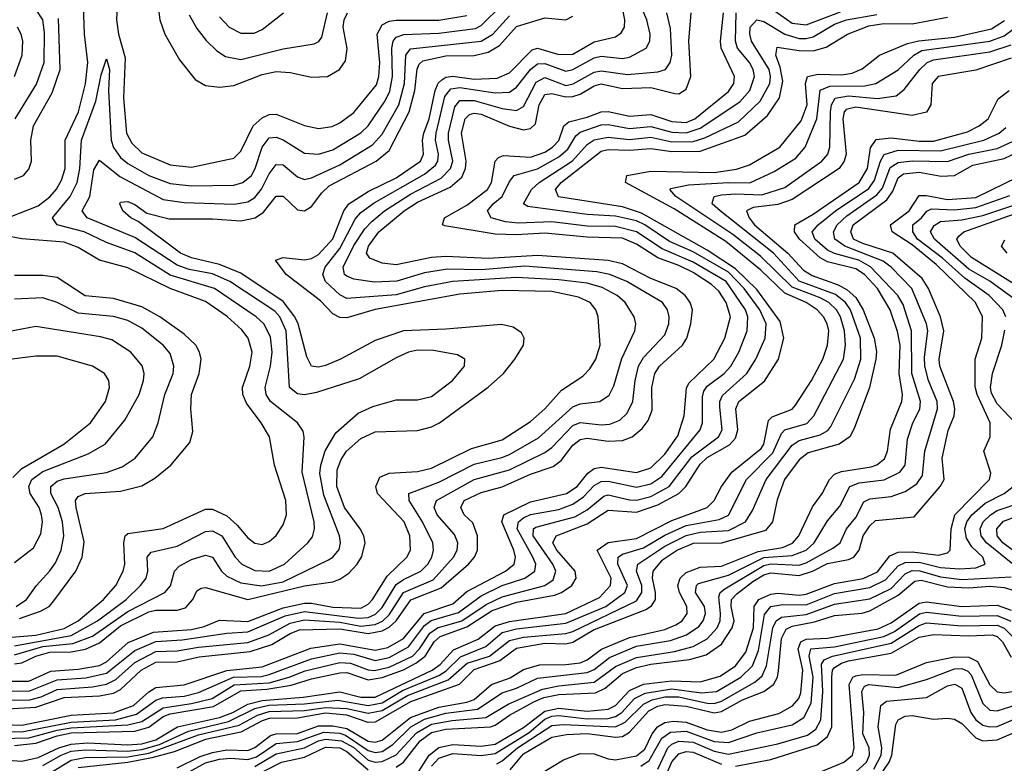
# Model space of a CAD drawing. Header units: inches. Extents: x 884549 to 1028252, y 526810 to 653624.
# Tile 60 of 256: x 942264 to 945051, y 536927 to 539031. Entities that reach past the tile are written whole.
import ezdxf

# ---------------------------------------------------------------- set-up
doc = ezdxf.new("R2010")
doc.units = ezdxf.units.IN
doc.header["$MEASUREMENT"] = 0
doc.layers.add('A9543', color=7, linetype='Continuous')

msp = doc.modelspace()

# ---------------------------------------------------------------- linework, layer by layer
at = {"layer": 'A9543', "color": 5}
for points, elevation in [([(942645.3, 539150), (942661, 539030), (942674.6, 538990), (942716.9, 538916.9), (942761.1, 538861.2), (942790, 538844.7), (942830, 538839.5), (942870, 538844.4), (942950, 538875.7), (942990, 538883.9), (943030, 538881.3), (943090, 538867.7), (943135.8, 538870), (943169.3, 538890), (943185.9, 538914.2), (943190.7, 538949.3), (943179.8, 539010), (943182.2, 539030), (943192.1, 539050)], 3120), ([(942541.7, 539110), (942538.6, 539030), (942543.7, 538990), (942562.5, 538922.5), (942558.5, 538810), (942567, 538710), (942581.3, 538681.3), (942610, 538654), (942690, 538619.9), (942750, 538613.3), (942870, 538638.5), (942890, 538659), (942925.2, 538730), (942950, 538752.7), (942970, 538762.5), (942990, 538763.5), (943070, 538731.7), (943110, 538722.4), (943148.1, 538728.1), (943170, 538738.4), (943210, 538768), (943273.7, 538846.3), (943280.8, 538870), (943283.7, 538910), (943276.1, 538990), (943290, 539015.9), (943310, 539026.3), (943330, 539029), (943450, 539029.3), (943530, 539042.3)], 3080), ([(942230, 537158.5), (942290, 537158.5), (942352.3, 537187.7), (942430, 537193.3), (942490, 537203.1), (942510, 537213.4), (942571.4, 537268.6), (942642.6, 537297.4), (942750, 537305.3), (942786, 537314), (942830, 537331.7), (942910, 537328.1), (943010, 537366.6), (943070, 537379.4), (943090, 537379.8), (943150, 537368), (943230, 537366), (943250, 537376.5), (943262.7, 537390), (943304.1, 537455.9), (943359.7, 537510), (943370.6, 537530), (943368.5, 537570), (943351.9, 537610), (943277.1, 537690), (943272.1, 537710), (943283.7, 537736.3), (943310, 537747.8), (943390, 537752.1), (943430, 537761.8), (943542.9, 537817.1), (943630, 537842.3), (943710, 537893.3), (943750, 537929.3), (943798, 537982), (943857.8, 538022.2), (943877.5, 538042.5), (943894.6, 538070), (943907.2, 538110), (943901.3, 538190), (943894.9, 538210), (943878.5, 538230), (943845.7, 538245.7), (943770, 538261.3), (943630, 538264.2), (943510, 538253.7), (943270, 538210.5), (943190, 538187), (943170, 538188.4), (943150, 538198.6), (943115.6, 538235.6), (943018.5, 538310), (942988.3, 538350), (943010, 538357.4), (943070, 538350.9), (943090, 538355.3), (943110, 538366.6), (943150, 538410.8), (943181.7, 538490), (943195.7, 538510), (943250, 538544.2), (943330, 538582.8), (943398.7, 538630), (943407.4, 538650), (943404.5, 538690), (943408.2, 538710), (943422.7, 538750), (943439.9, 538830), (943448.6, 538851.4), (943459, 538861), (943470, 538867.7), (943490, 538870.7), (943550, 538862), (943615.1, 538864.9), (943650, 538880.2), (943714.5, 538945.5), (943730, 538950.3), (943790, 538932.3), (943830, 538933.1), (943890, 538967.9), (943950, 538982.3), (943966.8, 538993.2), (943976.2, 539010), (943976.9, 539030), (943965.9, 539085.9)], 2980), ([(942231.6, 537131.6), (942290, 537131.1), (942370, 537162.6), (942451.9, 537168.1), (942510, 537181.6), (942590, 537245.4), (942650, 537270.9), (942724.1, 537275.8), (942850, 537295.2), (942910, 537298.2), (943015.9, 537344.1), (943070, 537356.1), (943223.1, 537336.9), (943250, 537339.5), (943271.1, 537348.9), (943290, 537367.5), (943330, 537432.1), (943350, 537446.8), (943399.7, 537470), (943419.6, 537490), (943430.5, 537510), (943435.6, 537530), (943433.2, 537550), (943404.4, 537610), (943366.2, 537670), (943365.2, 537690), (943450, 537722.1), (943550, 537772.7), (943628.6, 537791.4), (943650, 537800.7), (943732.5, 537847.5), (943830, 537935.7), (943850, 537943.4), (943905.7, 537950), (943932, 537968), (943945.5, 537994.5), (943968, 538072), (944005, 538150), (944008.3, 538170), (944003.4, 538190), (943978.1, 538230), (943954.8, 538250), (943912.9, 538272.9), (943870, 538285.6), (943790, 538295), (943670, 538301.1), (943490, 538290.1), (943410, 538274.8), (943330, 538252.4), (943190, 538241.8), (943170, 538252.2), (943129.9, 538290), (943121.9, 538310), (943128.6, 538330), (943170, 538383.1), (943214, 538466), (943230, 538485.4), (943267.2, 538512.8), (943410, 538593.2), (943440.9, 538619.1), (943447.9, 538630), (943449.6, 538650), (943440.5, 538690), (943442.6, 538710), (943467, 538813), (943484.6, 538835.4), (943510, 538839.2), (943610, 538823.8), (943650, 538825.7), (943670, 538839.7), (943710, 538890), (943730, 538905.4), (943750, 538907.1), (943810, 538884.9), (943830, 538890), (943890, 538922.5), (943910, 538927.6), (943970, 538921), (943990, 538924.3), (944036.9, 538950), (944047.3, 538970), (944048.4, 538990), (944038.7, 539030), (944012.9, 539092.9)], 2960), ([(942179.2, 538450), (942316.3, 538503.7), (942350, 538529.1), (942368.5, 538551.5), (942383, 538577), (942392.8, 538610), (942392.6, 538690), (942430.5, 538770), (942450.7, 538849.3), (942456.8, 538910), (942447.3, 538990), (942444.9, 539070)], 3080), ([(942190, 537037.4), (942270, 537034.6), (942410, 537062.3), (942530, 537069.7), (942586.4, 537090), (942630, 537129.2), (942650, 537141.3), (942730, 537148.8), (942850.9, 537189.1), (942950, 537199.4), (943088.1, 537251.9), (943170, 537264.2), (943270, 537247), (943306, 537254), (943350, 537279.6), (943409.3, 537350.7), (943490, 537377.6), (943530, 537413.1), (943639, 537470), (943663.3, 537490), (943667.2, 537510), (943662.2, 537530), (943629, 537610), (943634.1, 537630), (943710, 537666.6), (943811.8, 537690), (943841.8, 537710), (943872.4, 537747.6), (943890, 537761.2), (943910, 537764.4), (944010, 537749), (944050, 537762.3), (944090, 537801.2), (944127, 537853), (944145, 537910), (944151.5, 537988.5), (944157.9, 538002.1), (944228.7, 538070), (944259.9, 538130), (944275.8, 538190), (944263.9, 538230), (944242.5, 538262.5), (944221.8, 538281.8), (944170, 538314.9), (944130, 538334.8), (944070, 538356.5), (944010, 538395.5), (943970, 538412.6), (943870, 538415.1), (943750, 538427), (943670, 538421.7), (943610, 538423.9), (943467.4, 538447.4), (943461.2, 538450), (943466.2, 538470), (943530, 538505.9), (943588.1, 538550), (943599.2, 538570), (943609.5, 538630.5), (943619.3, 538640.7), (943633.6, 538646.4), (943710, 538641.6), (943750, 538656.3), (943772.3, 538670), (943790, 538688.7), (943803.9, 538730), (943818, 538742), (943870, 538754.9), (943910, 538770.4), (943930, 538770.8), (943990, 538757.4), (944050, 538762.4), (944110, 538743), (944150, 538740), (944175.2, 538750), (944270, 538827.7), (944285.2, 538850), (944287.4, 538870), (944249.7, 538950), (944247.8, 538970), (944255.8, 539050)], 2880), ([(942203.2, 537016.8), (942270, 537015.3), (942410, 537043), (942535.7, 537050), (942594.5, 537065.5), (942650, 537105.2), (942668, 537112), (942730, 537116.7), (942770, 537126.8), (942869.5, 537170.5), (942947.4, 537172.6), (942970, 537177.7), (943090, 537222.3), (943170, 537239), (943210, 537235), (943270, 537217.5), (943310, 537225.6), (943364.1, 537255.9), (943410, 537316.1), (943428.9, 537331.1), (943506.4, 537353.6), (943570, 537400.6), (943630, 537429.4), (943693.5, 537450), (943722, 537470), (943724.5, 537490), (943716.8, 537510), (943672.2, 537590), (943676.3, 537610), (943690, 537621), (943710, 537630.7), (943790, 537644.9), (943830, 537659.5), (943859.8, 537680.2), (943890, 537712.5), (943910, 537724.4), (943930, 537725), (944010, 537708.1), (944050, 537717.2), (944081.5, 537738.5), (944189.5, 537870), (944196.6, 537890), (944196.3, 537963.7), (944200.7, 537979.3), (944210, 537994), (944257.4, 538030), (944276.5, 538050), (944299.5, 538090), (944322.9, 538150), (944324.5, 538190), (944318, 538210), (944263.1, 538290), (944170, 538344.8), (944082.2, 538382.2), (944010, 538430.8), (943950, 538445.2), (943870, 538446.6), (943770, 538458.8), (943675, 538455), (943638.8, 538458.8), (943598.5, 538470), (943588.4, 538490), (943604, 538510), (943629.8, 538530.2), (943650, 538572.7), (943663.7, 538590), (943730, 538608.7), (943790, 538642.8), (943815.5, 538664.5), (943838.2, 538701.8), (943850, 538712.5), (943910, 538733.3), (943930, 538734.1), (943990, 538723.2), (944050, 538728.8), (944110, 538712.8), (944150, 538710.5), (944190, 538724.1), (944301.8, 538798.2), (944330.2, 538830), (944343.4, 538870), (944340.3, 538890), (944330, 538909.9), (944295.5, 538950), (944289.8, 538970), (944292.2, 539050)], 2860), ([(942230, 537080.3), (942310, 537085.5), (942390, 537112.7), (942490, 537117.3), (942530, 537125.1), (942550, 537135.8), (942608.2, 537190), (942650, 537212.4), (942710, 537213.7), (942772.4, 537227.6), (942916.9, 537243.1), (942977.5, 537262.5), (943030, 537293.8), (943056.1, 537303.9), (943170, 537306.9), (943250, 537294.2), (943290, 537301.1), (943310, 537311.8), (943329.8, 537330), (943370.9, 537389.1), (943457.2, 537422.8), (943534.6, 537490), (943551.1, 537510), (943559.4, 537530), (943559.4, 537570), (943546.8, 537606.8), (943522.5, 537630), (943513.1, 537650), (943522.5, 537670), (943570, 537693.2), (943630, 537709.2), (943710, 537744.5), (943774, 537766.1), (943796.7, 537783.3), (943830, 537826.7), (943850, 537843), (943870, 537846.6), (943930, 537837.8), (943970, 537839.8), (943997.3, 537850), (944026.2, 537873.8), (944043.1, 537896.9), (944053.8, 537926.2), (944053.5, 537990), (944061.6, 538030), (944075.3, 538050), (944140.2, 538110), (944151.8, 538130), (944164, 538170), (944168, 538210), (944161.5, 538230), (944147.2, 538250), (944121.9, 538270), (944050, 538298.3), (943970, 538339.6), (943930, 538349.4), (943730, 538363.6), (943590, 538355.4), (943470, 538360.9), (943430, 538357.6), (943330, 538336.9), (943290, 538341.7), (943255.6, 538355.6), (943246.1, 538370), (943251.1, 538390), (943280.5, 538430), (943352.6, 538490), (943390, 538514.3), (943482.8, 538557.2), (943515.3, 538584.7), (943526, 538610), (943527.3, 538630), (943514.8, 538710), (943524.8, 538750), (943537.4, 538762.6), (943550, 538766.6), (943570, 538763), (943650, 538729.6), (943690, 538719.2), (943710, 538722.6), (943724.2, 538735.8), (943734.8, 538790), (943750, 538818.6), (943770, 538821.9), (943810, 538812.7), (943830, 538813.5), (943850, 538819.6), (943890, 538843.6), (943910, 538848.9), (943970, 538835.9), (944050, 538839.2), (944118.4, 538821.6), (944130, 538821.1), (944150, 538834.2), (944163.4, 538870), (944157.4, 538970), (944164.2, 539050)], 2920), ([(942230, 537105.4), (942293.4, 537106.6), (942325.4, 537114.6), (942370, 537135.1), (942470, 537142.8), (942510, 537150.2), (942535.9, 537164.1), (942590, 537212.1), (942650, 537242.8), (942710, 537245.1), (942770, 537255.5), (942910, 537268.5), (942969.6, 537290), (943030, 537323.3), (943070, 537332.2), (943170, 537325.5), (943230, 537314.7), (943270, 537319.4), (943290.9, 537329.1), (943310, 537346.7), (943350.6, 537409.4), (943434.6, 537445.4), (943492.1, 537510), (943501.9, 537530), (943504, 537550), (943494.4, 537574.4), (943446, 537630), (943437.2, 537650), (943443.8, 537670), (943550, 537729.2), (943650, 537757.1), (943750, 537805.6), (943770, 537820.5), (943830, 537882.5), (943850, 537890.8), (943910, 537884.2), (943933.9, 537886.1), (943962.3, 537897.7), (943982.9, 537917.1), (943999, 537950), (944005.8, 538010), (944015.8, 538050), (944030, 538075.2), (944090, 538138.8), (944101.2, 538170), (944102.1, 538190), (944097.1, 538210), (944083.4, 538230), (943982.3, 538290), (943933.9, 538310), (943897.5, 538317.5), (943693.4, 538333.4), (943570, 538322.5), (943475.3, 538324.7), (943410, 538314.6), (943331.2, 538291.3), (943267.9, 538287.9), (943210, 538296.1), (943190, 538305.1), (943183.6, 538310), (943179.8, 538330), (943210, 538391.8), (943241.2, 538438.8), (943260.4, 538459.6), (943296.5, 538490), (943370, 538537.4), (943457.3, 538582.7), (943483.8, 538610), (943490.2, 538630), (943477.5, 538690), (943477.9, 538710), (943495.9, 538784.1), (943510, 538801.6), (943550, 538802), (943630, 538779.4), (943670, 538773.4), (943690, 538785.1), (943726, 538854), (943750, 538867.1), (943810, 538844.7), (943831, 538849), (943890, 538882.2), (943910, 538886.1), (943984.2, 538875.8), (944070, 538883.5), (944091.6, 538890), (944105.2, 538910), (944109.6, 538930), (944105.8, 539005.8), (944095.3, 539050)], 2940), ([(942250, 537258.6), (942410, 537288.4), (942484.9, 537330), (942565.2, 537390), (942606.5, 537430), (942621.8, 537450), (942626.5, 537470), (942624.6, 537510), (942636.2, 537523.8), (942710, 537540.8), (942790, 537582.9), (942810, 537584.2), (942836.3, 537570), (942874.1, 537510), (942892.9, 537490), (942930, 537471.7), (942969.9, 537470), (943013.7, 537490), (943079.6, 537550), (943092.5, 537567.5), (943098.3, 537590), (943097.5, 537610), (943063.7, 537750), (943069.4, 537849.4), (943066.5, 537866.5), (943050.6, 537890), (942973.9, 537950), (942962.1, 537970), (942958.8, 537990), (942973.8, 538050), (942978.6, 538090), (942973.6, 538133.6), (942954.7, 538170), (942933.5, 538190), (942815.1, 538270), (942690, 538307.7), (942590, 538370.6), (942510, 538399.8), (942446.7, 538430), (942370.7, 538450), (942357.3, 538470), (942407, 538530), (942426.8, 538570), (942434.2, 538610), (942439.2, 538690), (942480.1, 538799.9), (942494.7, 538874.7), (942510, 538920.2), (942518.3, 538890), (942515.8, 538830), (942523.4, 538690), (942530, 538668.8), (942550, 538640.9), (942570, 538623.7), (942630, 538589.8), (942690, 538566.8), (942750, 538560.2), (942870, 538562.7), (942896.1, 538570), (942919.8, 538590), (942930.9, 538610), (942950, 538670.1), (942970, 538696.4), (942990, 538698.6), (943010, 538690.4), (943070, 538653.2), (943110, 538650.1), (943150, 538662.9), (943230, 538710.4), (943250, 538730.1), (943298.7, 538801.3), (943312, 538828), (943319.4, 538870), (943317.8, 538950), (943321, 538970), (943330, 538981.4), (943351.1, 538988.9), (943450, 538992.2), (943554.1, 539005.9), (943570, 539014.1), (943630, 539072.4)], 3060), ([(942251.9, 538750), (942311.5, 538848.5), (942333.9, 538910), (942334.4, 538994.4), (942329.3, 539030), (942310, 539060.6)], 3140), ([(942744.2, 539044.2), (942765.5, 539005.5), (942792.1, 538972.1), (942822.6, 538942.6), (942847, 538927), (942890, 538918.5), (943010, 538947.9), (943097.8, 538962.2), (943111.1, 538968.9), (943119, 538981), (943135.1, 539050)], 3140), ([(942830, 539039.2), (942856.6, 539010), (942890, 538992.6), (942927.6, 538992.4), (942950, 539002.5), (943010.7, 539050)], 3160), ([(944386.2, 539066.2), (944450, 539021.3), (944490, 539016.1), (944587.4, 539052.6)], 2860), ([(942150, 536941.3), (942270, 536932.5), (942317, 536943), (942374.6, 536970), (942410, 536980.6), (942456, 536984), (942570, 536978.4), (942610, 536981.5), (942650, 536992.6), (942710.7, 537029.3), (942830, 537055.8), (942867, 537070), (942910, 537094.2), (942950, 537104), (943066.6, 537113.4), (943170, 537129.2), (943230, 537113.9), (943270, 537113.8), (943432, 537190), (943454, 537206), (943492.1, 537247.9), (943561.9, 537278.1), (943610, 537315.8), (943650, 537328.2), (943810, 537350.8), (943904.6, 537395.4), (943936.2, 537430), (943938.2, 537450), (943898.7, 537530), (943930, 537551.8), (944010, 537562.4), (944110, 537613.8), (944210, 537650.4), (944229.3, 537670), (944250.3, 537710), (944279.6, 537750), (944362.2, 537817.8), (944370.2, 537830), (944383.2, 537896.8), (944393.3, 537906.7), (944450, 537929.1), (944459.9, 537940.1), (944505.1, 538010), (944537.2, 538070), (944549.9, 538110), (944553.6, 538150), (944549.7, 538170), (944539.1, 538190), (944520.8, 538210), (944490.3, 538230), (944430, 538256.9), (944362, 538322), (944262.9, 538402.9), (944115.9, 538495.9), (943978.5, 538570), (943982, 538590), (944050, 538602.1), (944230, 538598.1), (944292.4, 538607.6), (944330, 538619.9), (944415.3, 538670), (944475.4, 538744.6), (944492.7, 538790), (944488.2, 538850), (944494, 538870), (944523.4, 538876.6), (944590, 538874.6), (944620.4, 538879.6), (944648, 538892), (944697.2, 538930), (944777, 538963), (944808.9, 538971.1), (944910, 538981.4), (945014.7, 539005.3), (945051.3, 539028.7)], 2780), ([(942210, 536997.1), (942290, 536998.2), (942370, 537020.4), (942410, 537026.9), (942570, 537035.2), (942610, 537045.3), (942670, 537083.9), (942750, 537095.5), (942809.2, 537110), (942871.4, 537148.6), (942970, 537154.5), (943026.9, 537170), (943071.8, 537188.2), (943170, 537211.6), (943200.4, 537210), (943250, 537190.8), (943268.8, 537188.8), (943310, 537198.2), (943376, 537230), (943395.5, 537250), (943425.1, 537294.9), (943446.3, 537310), (943515.3, 537330), (943584.2, 537375.8), (943630, 537397.6), (943750.4, 537429.6), (943774.4, 537445.6), (943781.7, 537470), (943772.8, 537490), (943717.6, 537570), (943718.6, 537590), (943725, 537595), (943835.6, 537624.4), (943870, 537644.2), (943917.3, 537682.7), (943930, 537686.5), (943990, 537672.1), (944010, 537671.5), (944050, 537681.4), (944102.4, 537710), (944166.1, 537793.9), (944242.2, 537850), (944252.6, 537870), (944245.6, 537934.4), (944245.9, 537950), (944253, 537967), (944322.1, 538030), (944347.6, 538070), (944374.3, 538130), (944376.6, 538170), (944358.9, 538210), (944314.8, 538270), (944270, 538315.9), (944170, 538373.4), (944103.2, 538403.2), (944033.6, 538450), (944010, 538461.1), (943950, 538474.3), (943870, 538479.6), (943702.3, 538502.3), (943689.9, 538510), (943712.2, 538550), (943734.8, 538570), (943828.2, 538631.8), (943870, 538677.2), (943890, 538690.6), (943930, 538698.2), (943990, 538691.4), (944050, 538697.9), (944110, 538684.8), (944170, 538685.6), (944203.6, 538696.4), (944298.4, 538741.6), (944360.1, 538799.9), (944386.7, 538850), (944388.9, 538870), (944384.9, 538890), (944335.1, 538970), (944330.5, 538990), (944331.1, 539010), (944349.9, 539030), (944370, 539025.7), (944430, 538989.3), (944470, 538977.6), (944490, 538977.2), (944510, 538982.1), (944570, 539018), (944603.8, 539030), (944690, 539045.6)], 2840), ([(942250, 537233.7), (942330, 537257.2), (942414.3, 537265.7), (942470, 537286.4), (942570, 537355.7), (942675.3, 537410), (942691.2, 537428.8), (942702.6, 537470), (942716, 537484), (942750, 537503.5), (942790, 537515.6), (942810, 537509.5), (942835.4, 537470), (942850, 537456.1), (942890, 537436.8), (942948.4, 537428.4), (943010, 537440.4), (943137.7, 537502.3), (943150.5, 537510), (943168.2, 537531.8), (943172.2, 537550), (943169.6, 537570), (943125.1, 537685.1), (943113.8, 537746.2), (943116.2, 537770), (943129.1, 537810.9), (943158.5, 537861.5), (943222.5, 537917.5), (943263.9, 537936.1), (943330, 537955), (943390, 537954.7), (943430, 537964.8), (943489.1, 538010), (943523.5, 538050), (943524, 538070), (943502.8, 538082.8), (943434.9, 538094.9), (943390, 538095.6), (943364.9, 538090), (943330, 538073.9), (943225.2, 538014.8), (943104.1, 537975.9), (943070, 537969.6), (943050, 537972.4), (943027.6, 537990), (943018.3, 538150), (943000.9, 538190), (942986.2, 538206.2), (942859.3, 538290), (942810, 538311.3), (942744.2, 538324.2), (942710, 538335.8), (942590, 538414.6), (942455.5, 538470), (942441.4, 538490), (942462.7, 538530), (942474, 538606), (942490, 538632.8), (942547.3, 538587.3), (942670, 538521.7), (942730, 538513.1), (942871.6, 538508.4), (942910, 538515.6), (942930, 538527.5), (942948.9, 538551.1), (942970, 538594.2), (942990, 538620.8), (943010, 538619.9), (943050, 538585.6), (943070, 538578.7), (943090, 538582.9), (943170, 538619.8), (943263.1, 538676.9), (943290, 538706.9), (943337.5, 538790), (943353.5, 538850), (943356.7, 538930), (943370, 538948.2), (943570.1, 538969.9), (943602.8, 538990), (943650, 539041.2)], 3040), ([(942250, 537208.2), (942270, 537211), (942310, 537230), (942350, 537241.4), (942410, 537242.4), (942450.5, 537249.5), (942490, 537267), (942550, 537315.8), (942630, 537354.8), (942650, 537360), (942710, 537359.5), (942733.4, 537366.6), (942754.3, 537390), (942765.5, 537414.5), (942777.8, 537422.2), (942790, 537423.7), (942910, 537390), (943070, 537428.8), (943150, 537440.5), (943170, 537447.3), (943195.8, 537464.2), (943219.3, 537490), (943232.2, 537512.2), (943241.9, 537550), (943238.4, 537570), (943227.5, 537590), (943183.3, 537650), (943161.7, 537710), (943162.9, 537757.1), (943173.8, 537786.2), (943189, 537810), (943230, 537845.9), (943270, 537864.5), (943390, 537868.7), (943430, 537878.6), (943452.1, 537890), (943590, 537991), (943633.1, 538030), (943665.9, 538070), (943689.9, 538110), (943692.2, 538130), (943684.4, 538144.4), (943660.4, 538160.4), (943628.1, 538168.1), (943470, 538154.6), (943350, 538150.4), (943270, 538123.3), (943172.2, 538070), (943130, 538052), (943110, 538047.1), (943090, 538049.9), (943076.7, 538076.7), (943052.6, 538170), (943043.2, 538190), (943010, 538233), (942890, 538313.5), (942830, 538337.9), (942750, 538356.7), (942719.1, 538370), (942599.6, 538459.6), (942579.1, 538470), (942555.9, 538490), (942547.2, 538510), (942550, 538514.3), (942570, 538516.4), (942590, 538507.8), (942623.7, 538483.7), (942687.1, 538467.1), (942810, 538467.3), (942890, 538461.8), (942930.8, 538470), (942953.8, 538486.2), (942990, 538531), (943010, 538531.5), (943050, 538492.8), (943070, 538490.1), (943090, 538502.4), (943118.9, 538541.1), (943139.6, 538560.4), (943272.8, 538630), (943310, 538660.4), (943366.2, 538770), (943382.3, 538830), (943389.4, 538890.6), (943395, 538905), (943405.3, 538914.7), (943470, 538928.5), (943550, 538929.7), (943590, 538938.5), (943622.4, 538957.6), (943670, 539011.3), (943750, 539036.4), (943810, 539030.1), (943830, 539040.9)], 3020), ([(942250, 536976.7), (942310, 536983.7), (942370, 537004.4), (942410, 537012.6), (942590, 537017.1), (942630, 537028.9), (942670, 537058.7), (942690, 537066.7), (942812.3, 537087.7), (942890, 537131.7), (942963.9, 537136.1), (943032.7, 537147.3), (943090, 537165.5), (943170, 537182.5), (943190, 537183.3), (943250, 537162.5), (943290, 537169), (943350, 537191.2), (943384.9, 537210), (943411.7, 537230), (943437.3, 537270), (943454.3, 537285.7), (943530, 537312.9), (943601, 537359), (943670, 537382.4), (943777.6, 537402.4), (943797.6, 537410), (943827, 537430), (943839.4, 537450), (943836.6, 537470), (943784, 537530), (943773.2, 537550), (943782.9, 537570), (943870, 537604), (943930, 537643.1), (944010, 537637.2), (944070, 537658), (944129.9, 537690), (944149.8, 537710.2), (944190, 537773.4), (944210, 537791.9), (944272.7, 537827.3), (944290, 537847), (944296.3, 537870), (944291.1, 537930), (944299, 537950), (944372, 538008), (944411.2, 538070), (944426.4, 538130), (944416.7, 538176.7), (944350, 538267), (944290, 538325.8), (944210, 538378.4), (944023.5, 538483.5), (943970, 538500.9), (943789.1, 538529.1), (943780.6, 538550), (943796.9, 538570), (943910, 538658.6), (943930, 538663), (943990, 538661.1), (944050, 538666.6), (944110, 538657.3), (944190, 538658.5), (944316.4, 538703.6), (944380.1, 538759.9), (944414.4, 538810), (944423.6, 538856.4), (944416.5, 538896.5), (944403.9, 538930), (944407.5, 538952.5), (944470, 538943.3), (944510, 538942.9), (944546.7, 538953.3), (944606.5, 538990), (944666.9, 539013.1), (944710, 539020), (944790, 539018.9), (944890, 539038.3)], 2820), ([(942250, 538579), (942274.8, 538590), (942290, 538607.3), (942297.4, 538630), (942296.1, 538690), (942303.6, 538730), (942356.1, 538823.9), (942378.5, 538890), (942374.3, 539034.3)], 3120), ([(942249.3, 538870), (942271.6, 538930), (942272.9, 538970), (942268.8, 538990), (942258.2, 539010)], 3160), ([(942330, 536920.1), (942381.5, 536950), (942410, 536960.5), (942450, 536965.1), (942570, 536961.1), (942610, 536965.3), (942660.1, 536979.9), (942742.1, 537017.9), (942854.8, 537045.2), (942930, 537081.2), (942969, 537091), (943070, 537094.5), (943165, 537105), (943250, 537090.5), (943290, 537097.8), (943347.5, 537132.5), (943450, 537174.6), (943471.6, 537188.4), (943511.8, 537228.2), (943583.2, 537256.8), (943630, 537296.4), (943670, 537307), (943810, 537322.7), (943922.6, 537370), (943977.1, 537410), (943984, 537430), (943956.8, 537490), (943957.9, 537510), (943970, 537518.4), (944030, 537535.8), (944090, 537572.3), (944150, 537599.7), (944243.8, 537616.3), (944270, 537629), (944321.4, 537730), (944395.3, 537804.7), (944420, 537860), (944430, 537870.5), (944491.5, 537888.5), (944511.5, 537910), (944595.2, 538070), (944601.1, 538110), (944598.7, 538150), (944587.2, 538190), (944575.6, 538210), (944554.5, 538230), (944530, 538243.6), (944450, 538273.8), (944361.1, 538361.1), (944282.7, 538422.7), (944121.1, 538530), (944104.4, 538550), (944107.1, 538552.9), (944156.6, 538563.4), (944270, 538570.4), (944330.8, 538569.2), (944399.1, 538600.9), (944460.9, 538639.1), (944487.5, 538670), (944520.5, 538750), (944530, 538831.5), (944557.2, 538842.8), (944656, 538843.9), (944687.5, 538850), (944750, 538889.1), (944794.6, 538930), (944816.9, 538943.1), (945010, 538970.3), (945050, 538984.8), (945075.9, 539004.1)], 2760), ([(942350, 536899), (942410, 536935.7), (942450, 536942.6), (942570, 536944.7), (942630, 536955.1), (942770, 537006.7), (942885.1, 537034.9), (942937, 537063), (942970, 537073.3), (943070, 537075.9), (943130, 537084.9), (943190, 537081.9), (943250, 537068.3), (943290, 537075.8), (943362, 537118), (943477.1, 537162.9), (943530.3, 537209.7), (943594.1, 537230), (943650, 537274.2), (943690, 537283.9), (943810, 537294), (943830, 537299.6), (944010, 537386.4), (944024.4, 537410), (944024.4, 537430), (944010.2, 537470), (944014, 537490), (944090, 537540.5), (944150, 537570.9), (944190, 537580.3), (944270, 537585.5), (944318.3, 537610), (944338.3, 537641.7), (944376.9, 537730), (944450, 537827), (944470, 537839.6), (944530, 537855.6), (944551.2, 537868.7), (944560, 537880), (944626.7, 538013.3), (944644.6, 538070), (944643.8, 538130), (944615.8, 538210), (944601.6, 538230), (944573, 538253), (944470, 538290.9), (944397.2, 538370), (944247, 538490), (944223.7, 538510), (944224.6, 538515.4), (944229.9, 538530), (944250, 538535), (944290, 538538.2), (944364.7, 538535.3), (944430, 538556.2), (944534.6, 538630), (944551.6, 538650), (944557.1, 538670), (944558.5, 538770), (944561.3, 538790), (944571.7, 538808.3), (944610, 538815.3), (944692.2, 538807.8), (944744.3, 538815.7), (944767, 538833), (944811.5, 538890), (944832.7, 538910), (944850, 538917), (945010, 538939.8), (945070, 538959.8)], 2740), ([(945070, 538921.8), (944970, 538887.5), (944863.7, 538870), (944846.6, 538850), (944843.1, 538790), (944830, 538768.9), (944790, 538759.2), (944630, 538783), (944603.4, 538776.6), (944597.5, 538770), (944593.4, 538750), (944603.2, 538650), (944597.1, 538630), (944583.1, 538610), (944450, 538522.2), (944410, 538508.2), (944340.3, 538499.7), (944321.3, 538490), (944328.6, 538470), (944343.4, 538450), (944438.2, 538370), (944482.4, 538322.4), (944506.5, 538306.5), (944580.2, 538280.2), (944606.2, 538266.2), (944630, 538244.2), (944651.2, 538210), (944682.4, 538130), (944688.5, 538091.5), (944687.1, 538070), (944668.9, 537990), (944626, 537874), (944613.2, 537850), (944583, 537830), (944495.3, 537804.7), (944470, 537785.7), (944428.4, 537730), (944408, 537672), (944394.6, 537610), (944374.9, 537585.1), (944250, 537549.7), (944170, 537548.6), (944125.9, 537530), (944080.3, 537499.7), (944056, 537470), (944054.4, 537450), (944062.8, 537410), (944062.3, 537390), (944050.5, 537370), (944038, 537362), (943890, 537304.1), (943830, 537268.2), (943810, 537263.5), (943750, 537265.4), (943670, 537251.7), (943623.3, 537216.7), (943549.3, 537190.7), (943507.5, 537150), (943370, 537100.8), (943270, 537042.9), (943250, 537041.8), (943190, 537062.7), (943130, 537068.2), (943050, 537054.4), (942970, 537053.1), (942950, 537047.1), (942890, 537014.2), (942790, 536993.6), (942701, 536959), (942638.3, 536941.7), (942570, 536928.5), (942430, 536913.8)], 2720), ([(942710, 536913.9), (942774.6, 536945.4), (942810, 536957.1), (942850, 536964.4), (942910, 536963.2), (942930, 536970.9), (942974.5, 537005.5), (942990, 537010.3), (943050, 537011.1), (943110, 537032.6), (943150, 537032.9), (943190, 537024.8), (943250, 536988.9), (943270, 536985.9), (943290, 536991.6), (943370, 537056.6), (943450, 537085.8), (943530, 537100), (943550, 537107.5), (943599.3, 537150), (943651.8, 537168.2), (943690, 537192.3), (943735.2, 537204.8), (943810, 537205.8), (943850, 537211.3), (943870, 537219.6), (943910.5, 537249.5), (943990, 537282.9), (944090, 537305.4), (944121.5, 537318.5), (944138.8, 537330), (944153.1, 537350), (944152.1, 537370), (944131.4, 537410), (944127, 537430), (944133, 537450), (944150, 537466.1), (944190, 537481.6), (944250, 537484.6), (944354.4, 537525.6), (944422.7, 537537.3), (944451, 537549), (944469.2, 537570), (944507.9, 537652.1), (944535.2, 537690), (944556.3, 537730), (944570, 537744.5), (944590, 537752.7), (944674.2, 537765.8), (944690, 537771.3), (944711.9, 537788.1), (944720.4, 537810), (944728.2, 537871.8), (944760.2, 537950), (944762.2, 537970), (944753.4, 538030), (944755.6, 538110), (944748, 538148), (944727.3, 538210), (944691.7, 538270), (944655.4, 538310), (944630, 538325.7), (944550, 538345.1), (944530, 538356.5), (944471.2, 538410), (944456.5, 538430), (944457.8, 538450), (944510, 538480.5), (944640.3, 538570), (944663.4, 538610), (944672, 538668), (944687.9, 538692.1), (944730, 538696.6), (944810, 538687.2), (944850, 538687.4), (944946.4, 538713.6), (944979.2, 538730), (945004.5, 538750), (945033.7, 538806.3), (945064.7, 538830)], 2680), ([(942727, 536893), (942790, 536927.9), (942830, 536938.5), (942861.1, 536941.1), (942910, 536937.1), (942934.7, 536945.3), (942990, 536983), (943050, 536988.3), (943125.3, 537014.7), (943170, 537011.5), (943186.2, 537006.2), (943250, 536962.8), (943270, 536957.2), (943290, 536960.2), (943320.3, 536979.7), (943371, 537030), (943410, 537051.9), (943470, 537068.1), (943560.2, 537079.7), (943630, 537125.5), (943670, 537138.8), (943730, 537167.4), (943870, 537183.8), (943890, 537192.4), (943933.7, 537226.3), (944010, 537257.7), (944106.4, 537273.6), (944151.2, 537290), (944186.2, 537313.8), (944198.3, 537330), (944205, 537350), (944202.2, 537370), (944177.2, 537410), (944179.4, 537430), (944185, 537435), (944270, 537458.9), (944370, 537508.9), (944450, 537514.2), (944490, 537529.6), (944512.3, 537550), (944550, 537612.5), (944585.6, 537654.4), (944613.1, 537710), (944639.6, 537720.4), (944711.1, 537728.9), (944755.3, 537750), (944770.5, 537770), (944776.4, 537843.6), (944791.9, 537890), (944811.2, 537928.8), (944813.3, 537950), (944789.2, 538030), (944787.8, 538150), (944764.7, 538224.7), (944749.5, 538250), (944671.8, 538331.8), (944639.1, 538350), (944570, 538368.8), (944550, 538378.3), (944514.5, 538410), (944507, 538430), (944524.1, 538450), (944572.9, 538490), (944666.8, 538553.2), (944683, 538577), (944700, 538630), (944711.1, 538648.9), (944750, 538661.5), (944870, 538659.4), (944992.3, 538690), (945035.9, 538710), (945054.7, 538725.3)], 2660), ([(942930, 536917.4), (942990, 536953.7), (943070, 536970.3), (943110, 536990.5), (943130, 536995.3), (943175.4, 536990), (943210, 536970.8), (943250, 536935.6), (943270, 536930), (943290, 536931.6), (943329.7, 536950.3), (943387.5, 537012.5), (943430, 537036.9), (943487.8, 537047.8), (943583.5, 537056.5), (943646.4, 537093.6), (943743.8, 537136.2), (943790, 537146.1), (943890, 537155.8), (943950, 537200.9), (944010, 537226.3), (944117, 537243), (944170, 537257.5), (944210, 537278.3), (944238.2, 537310), (944246.3, 537330), (944247.8, 537350), (944242.8, 537397.2), (944247, 537410), (944260, 537420), (944370, 537486.2), (944390, 537491), (944470, 537487.5), (944490, 537493.7), (944565, 537535), (944586.4, 537550), (944603.9, 537590), (944630, 537622.5), (944653.2, 537666.8), (944670, 537675.3), (944730, 537681.9), (944770, 537695.6), (944802.9, 537717.1), (944819.5, 537740.5), (944825.6, 537810), (944861.6, 537930), (944861, 537950), (944836.3, 538010), (944825.3, 538050), (944824.4, 538075.6), (944834, 538150), (944830.8, 538170), (944788.7, 538270), (944730, 538330.8), (944707.7, 538347.7), (944599.2, 538390), (944571.5, 538410), (944566.8, 538430), (944577.9, 538450), (944604.6, 538475.4), (944690, 538534.8), (944705.7, 538554.3), (944727.5, 538612.5), (944750, 538626.6), (944790, 538631.1), (944890, 538629), (944950, 538650.2), (945030, 538666.4), (945073.7, 538686.3)], 2640), ([(943330, 536915.4), (943350, 536930), (943397.8, 536990), (943430, 537014), (943470, 537023.5), (943596.9, 537030), (943610, 537034), (943650, 537062.3), (943719.4, 537100.6), (943747.6, 537112.4), (943790, 537120.9), (943894, 537126), (943921.3, 537138.7), (943970, 537180.4), (944010, 537198.1), (944050, 537207.2), (944159.6, 537220.4), (944206.8, 537233.2), (944250, 537263.9), (944280.7, 537310), (944286.2, 537330), (944277.3, 537370), (944279, 537390), (944293.5, 537406.5), (944339, 537441), (944370, 537459.7), (944390, 537465.4), (944470, 537458), (944507.7, 537470), (944550, 537491.6), (944610, 537502.9), (944624.4, 537510), (944639.7, 537530), (944651.3, 537570), (944670, 537598.7), (944686.1, 537613.9), (944795.7, 537624.3), (944869.3, 537710), (944880.4, 537730), (944874.5, 537790), (944892.2, 537867.8), (944908.6, 537910), (944910.2, 537930), (944906.5, 537950), (944868, 538050), (944866, 538070), (944879.3, 538150), (944870, 538190), (944836.3, 538270), (944818.5, 538298.5), (944734.9, 538370), (944650, 538397.2), (944624.3, 538410), (944615.9, 538430), (944623.2, 538450), (944718.6, 538521.4), (944734.9, 538545.1), (944750, 538583.6), (944765.7, 538594.3), (944810, 538599.5), (944872, 538588), (944910, 538589.4), (944961.4, 538618.6), (945050, 538637.8), (945110, 538666.2)], 2620), ([(943371.1, 536868.9), (943422.8, 536950), (943450, 536971.7), (943490, 536980), (943570, 536974.7), (943610, 536980.7), (943690, 537028), (943750, 537073.8), (943790, 537082.1), (943870, 537074.4), (943930, 537079.4), (943950.3, 537089.7), (943990, 537132.6), (944030, 537150.3), (944110, 537160.3), (944190, 537157), (944246.8, 537173.2), (944290, 537202.3), (944318.9, 537241.1), (944341.1, 537310), (944342.3, 537370), (944356.1, 537390), (944390, 537405.4), (944410, 537408.1), (944470, 537402.5), (944490, 537405), (944570, 537435.5), (944650.8, 537449.2), (944692.1, 537467.9), (944726.8, 537513.2), (944750, 537523.7), (944790, 537524.9), (944864.2, 537515.8), (944890, 537522.5), (944897.5, 537530), (944900.4, 537590), (944910.4, 537630), (945008.9, 537730), (945012.2, 537747.8), (944992.9, 537810), (945010.6, 537850), (945010.4, 537890), (944973.7, 537970), (944968.2, 537991.8), (944967.9, 538070), (944987.2, 538130), (944988.6, 538190), (944969.3, 538230), (944857.8, 538337.9), (944790, 538393.5), (944733.2, 538430), (944728.4, 538450), (944781.5, 538490), (944810, 538532.9), (944830, 538533.7), (944890, 538522), (944970, 538527.5), (945090, 538585.6)], 2580), ([(945054.6, 538190), (945046.6, 538210), (945007.4, 538250), (944939.2, 538299.2), (944875.7, 538355.7), (944805.1, 538410), (944792, 538430), (944791.7, 538450), (944816.6, 538470), (944831.2, 538488.8), (944844.6, 538495.4), (944910, 538493.1), (944970, 538499), (945066.4, 538533.6)], 2560), ([(945117.9, 538257.9), (944957.6, 538357.6), (944926, 538390), (944916.5, 538410), (944921.6, 538418.4), (944935.8, 538430), (945230, 538534.7)], 2520), ([(945079.8, 538239.8), (945010, 538290.5), (944950, 538325.2), (944853.1, 538410), (944842, 538430), (944851.8, 538448.2), (944870, 538459.3), (944930, 538464), (944990, 538476.3), (945089.1, 538510)], 2540), ([(942230, 537282.4), (942310, 537289.6), (942390, 537307.8), (942429.4, 537330), (942501.9, 537390), (942536.8, 537430), (942556.9, 537470), (942561.9, 537490), (942558.8, 537550), (942563.1, 537570), (942570, 537576.5), (942670, 537591), (942790, 537646.1), (942810, 537645.7), (942850, 537626.9), (942880.1, 537600.1), (942910, 537564.2), (942930, 537549), (942950, 537546), (942970, 537553.8), (942990, 537571.1), (943010, 537601.3), (943019.1, 537630), (943017.1, 537670), (942985.6, 537770), (942971.2, 537850), (942947.9, 537890), (942906, 537946), (942895.5, 537970), (942894.9, 537990), (942915.8, 538050), (942922.6, 538090), (942910.6, 538130), (942892.9, 538152.9), (942851.3, 538191.3), (942790, 538233.1), (942689.8, 538269.8), (942570, 538328.9), (942490, 538349.9), (942430, 538386), (942390, 538400.8), (942270.2, 538410.2), (942220.3, 538420.3)], 3080), ([(945058.5, 538370), (945042.5, 538390), (945051.9, 538408.1)], 2480), ([(942263.8, 537336.2), (942323.2, 537356.8), (942347.5, 537370), (942357.8, 537382.2), (942423.1, 537470), (942440.7, 537510), (942446.9, 537553.1), (942424.2, 537650), (942422.5, 537670), (942430, 537681.3), (942450, 537690.1), (942550, 537696.9), (942610, 537712), (942646.6, 537733.4), (942691.9, 537770), (942745.4, 537834.6), (942754.1, 537865.9), (942748.3, 537930), (942750.3, 537970), (942772.4, 538030), (942777.6, 538070), (942773.5, 538090), (942762.8, 538110), (942730, 538141.2), (942660.4, 538190), (942610, 538218.2), (942530, 538242.1), (942450, 538249.4), (942370, 538301.1), (942330, 538307), (942250, 538307.1)], 3120), ([(942254.5, 537370), (942283.9, 537390), (942311.7, 537430), (942350, 537471.2), (942365.9, 537494.1), (942381.8, 537530), (942389.3, 537570), (942385.5, 537610), (942373.6, 537650), (942352.7, 537690), (942352.3, 537710), (942370, 537724.6), (942390, 537731.8), (942510.2, 537749.8), (942554.7, 537765.3), (942591.1, 537790), (942640.7, 537850), (942656.4, 537890), (942675.2, 537970), (942698.3, 538030), (942700.8, 538050), (942690, 538086.2), (942670.4, 538110), (942610, 538157.9), (942570, 538179.4), (942530, 538190.4), (942430, 538200.5), (942370, 538230.4), (942330, 538243.7), (942250, 538239.7)], 3140), ([(942250, 537494.4), (942303.3, 537536.7), (942323.9, 537576.1), (942328.9, 537610), (942325.9, 537630), (942319, 537650), (942294, 537690), (942290, 537710), (942299.1, 537730), (942330, 537752.1), (942458, 537802), (942506.5, 537830), (942562.1, 537897.9), (942602.3, 537970), (942615, 538010), (942616.4, 538030), (942611.2, 538051.2), (942578.6, 538090), (942524.7, 538124.7), (942493.3, 538133.3), (942310, 538162.2), (942170, 538135.7)], 3160), ([(945100.5, 537870), (945030, 537944), (945014.1, 537974.1), (945011.7, 537990), (945016.8, 538030), (945043.6, 538110), (945052.5, 538152.5)], 2560), ([(942245.1, 537734.9), (942270, 537760.5), (942389.4, 537830), (942464.3, 537890), (942506.7, 537950), (942518.8, 537990), (942517, 538010), (942504.1, 538030), (942470, 538049.9), (942370, 538078.5), (942310, 538078.6), (942213.2, 538066.8)], 3180), ([(943430, 536918.6), (943450, 536940.8), (943490, 536954), (943570, 536948.2), (943610, 536954.1), (943705.9, 537014.1), (943750, 537051.6), (943770, 537059.9), (943790, 537062), (943870, 537052.7), (943930, 537053.7), (943950, 537058.7), (943968, 537070), (944004.4, 537110), (944034.7, 537125.3), (944110, 537137.6), (944194, 537126), (944236, 537130), (944304.7, 537170), (944337.7, 537202.3), (944354.7, 537245.4), (944372.4, 537347.6), (944390.1, 537369.9), (944424, 537376), (944490, 537375), (944570, 537406.6), (944670, 537424), (944714.3, 537445.7), (944750, 537484.9), (944770, 537495.1), (944810, 537495.5), (944870, 537481), (944923.4, 537476.6), (944970, 537479.4), (944996, 537490), (944990.3, 537510), (944958.7, 537538.7), (944943.8, 537563.8), (944939.3, 537590), (944944.2, 537610), (944959.1, 537630), (944996.9, 537663.1), (945049.8, 537690.2), (945075.3, 537710)], 2560), ([(945074.6, 537490), (945000.2, 537550), (944985.1, 537570), (944982, 537590), (944990.9, 537610), (945011.2, 537630), (945030, 537642.1), (945090, 537662)], 2540), ([(945100.6, 537510), (945046, 537550), (945030.6, 537570), (945029.2, 537590), (945048.7, 537611.3), (945110, 537634.8)], 2520), ([(943614.5, 536925.5), (943630, 536933.3), (943673, 536970), (943770, 537033.9), (943803.6, 537036.4), (943950.3, 537029.7), (943977.5, 537042.5), (944030, 537094.2), (944053.8, 537106.3), (944090, 537114.5), (944130, 537114.3), (944210, 537096.6), (944230, 537096.1), (944250, 537102.6), (944344.3, 537155.7), (944365.5, 537174.5), (944377.5, 537202.5), (944395.5, 537310), (944404.7, 537330), (944420.4, 537339.6), (944490, 537347.2), (944570, 537377), (944670, 537391.5), (944730, 537421.5), (944770, 537462.3), (944790, 537472.2), (944811.5, 537471.5), (944870, 537454.2), (944930, 537447), (945070, 537453.9)], 2540), ([(943651.9, 536908.1), (943690, 536953.1), (943770, 537000.4), (943811.9, 537008.1), (943870, 537011.1), (943950, 537000.2), (943970, 537002.6), (943990, 537014.2), (944045.1, 537074.9), (944070, 537088.6), (944090, 537093), (944150, 537088.6), (944230, 537069), (944250, 537073.4), (944310, 537106.5), (944370, 537129.5), (944397.2, 537150), (944408.5, 537170), (944412, 537188), (944420.4, 537279.6), (944433.7, 537306.3), (944450, 537314.2), (944513.6, 537326.4), (944570, 537345.1), (944648.5, 537351.5), (944670, 537357.9), (944750, 537402.4), (944797.7, 537442.3), (944815.7, 537444.3), (944890, 537425.5), (944950, 537423), (945010, 537427.4), (945050, 537423.9), (945122.7, 537402.7)], 2520), ([(943741, 536899), (943803.3, 536936.7), (943850, 536954.3), (943890, 536953.3), (943930, 536939.1), (943950, 536936.8), (944010, 536947.4), (944033.5, 536966.5), (944053.9, 537010), (944068.9, 537030), (944090, 537041.8), (944114.6, 537045.4), (944150, 537043.1), (944210, 537021), (944250, 537014.2), (944279.1, 537020.9), (944330, 537046.2), (944412.2, 537067.8), (944451.2, 537088.8), (944468.9, 537110), (944474.5, 537125.5), (944480.3, 537190), (944467, 537250), (944475, 537270), (944490, 537277.4), (944550, 537280.6), (944693.4, 537306.6), (944730, 537323.8), (944810, 537379.3), (944830, 537383.4), (944930, 537370.2), (945030, 537373.7), (945070, 537360)], 2480), ([(944021.8, 536918.2), (944045.6, 536934.4), (944081.9, 536998.1), (944105.8, 537014.2), (944150, 537017.4), (944230, 536988.7), (944270, 536985), (944350, 537012.4), (944450, 537035.5), (944483.4, 537056.6), (944503.6, 537096.4), (944510.1, 537170), (944498.2, 537230), (944502.8, 537250), (944570, 537256.4), (944710, 537285.4), (944740.2, 537299.8), (944810.8, 537349.2), (944830, 537354.5), (944930, 537342.7), (945030, 537344.8), (945068.8, 537328.8)], 2460), ([(944069.7, 536910.3), (944098.6, 536970), (944110, 536980.8), (944130, 536988.9), (944170, 536985.9), (944230, 536960.9), (944270, 536952), (944410, 536981.2), (944493.6, 537006.4), (944516.8, 537023.2), (944531.6, 537050), (944537.2, 537130), (944533.1, 537206.9), (944540.6, 537219.4), (944564.1, 537230), (944730, 537266.1), (944810, 537316.8), (944830, 537323.8), (944930, 537315.5), (945030, 537317.4), (945050, 537309.3), (945110, 537250.9)], 2440), ([(944290, 536918.4), (944390, 536937.4), (944521.1, 536978.9), (944550, 537002.8), (944562.8, 537030), (944562.5, 537170), (944564.8, 537190), (944570, 537197.6), (944589.6, 537210), (944610, 537216.1), (944730, 537238.3), (944810, 537283.2), (944850, 537291.1), (944950, 537287.2), (945016.6, 537290), (945030, 537285.4), (945045.7, 537270), (945070, 537227.1)], 2420), ([(944490, 536885.4), (944596.6, 536930), (944620.9, 536950), (944625.8, 536970), (944611.9, 537150), (944622.3, 537170), (944630, 537174.1), (944650, 537177.5), (944743.6, 537176.4), (944830, 537212.2), (944910, 537227.8), (944950, 537226.8), (944974.7, 537214.7), (945010, 537149), (945030, 537128.6), (945050, 537126.3), (945090, 537132.9)], 2380), ([(944630, 536902.2), (944660.3, 536930), (944669.5, 536950), (944668.2, 536970), (944650.2, 537010), (944653.1, 537070), (944647.2, 537130), (944655.4, 537144.6), (944667, 537150), (944750, 537141.4), (944830, 537164.1), (944910, 537194.3), (944930, 537195.2), (944947.7, 537187.7), (944956.9, 537177), (944990, 537096.2), (945010, 537076.7), (945030, 537075), (945087.2, 537092.8)], 2360), ([(944681.5, 536910), (944702.2, 536950), (944703.9, 536970), (944693.5, 537030), (944701.6, 537090), (944717.5, 537102.5), (944830, 537113.2), (944890, 537146), (944910.8, 537150.8), (944930, 537138.9), (944955.8, 537070), (944970, 537049.5), (944990, 537034.3), (945010, 537029.4), (945030, 537030.9), (945090, 537056.3)], 2340), ([(944694.7, 536885.3), (944724.6, 536930), (944732, 536950), (944743.8, 537036.2), (944750.2, 537049.8), (944770, 537060.2), (944790, 537061.4), (944850, 537051.5), (944890, 537054.7), (944910, 537051.4), (944930, 537038.8), (944970, 536998.4), (944990, 536990.3), (945030, 536992.7), (945090, 537018.7)], 2320), ([(942930, 536891.1), (943005.2, 536930), (943070, 536944), (943130, 536972.4), (943170, 536970.1), (943190, 536960.4), (943250, 536907.7)], 2620), ([(944070, 536838), (944109.5, 536930.5), (944130, 536953.8), (944150, 536959.5), (944170, 536958.2), (944250, 536923.7)], 2420)]:
    msp.add_lwpolyline(points, dxfattribs=dict(at, elevation=elevation))

doc.saveas('drawing.dxf')
